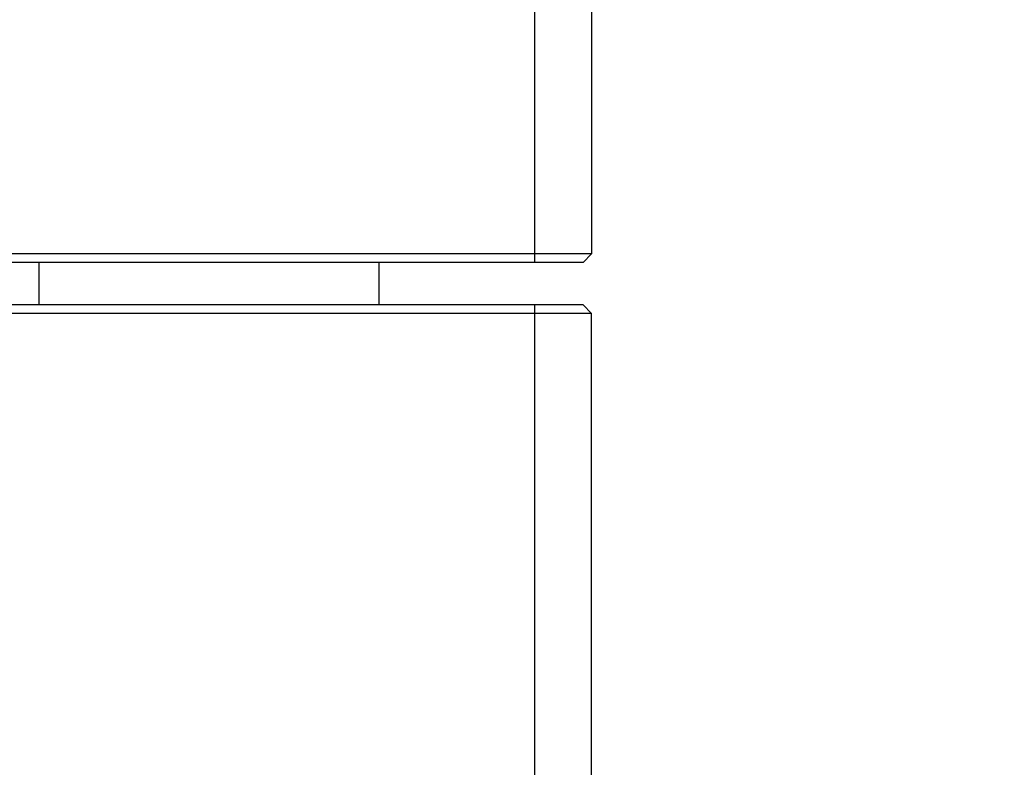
# Model space of a CAD drawing. Header units: inches. Extents: x 0 to 22, y 0 to 17.
# Tile 101 of 106: x 19.534 to 19.882, y 6.799 to 7.063. Entities that reach past the tile are written whole.
import ezdxf

# ---------------------------------------------------------------- set-up
doc = ezdxf.new("R2010")
doc.units = ezdxf.units.IN
doc.header["$LTSCALE"] = 1.21
doc.header["$MEASUREMENT"] = 0
doc.layers.get('0').update_dxf_attribs({"linetype": 'CONTINUOUS'})
doc.styles.get("Standard").update_dxf_attribs({"font": 'txt', "width": 0.95})
doc.dimstyles.new('DIMSTYLE_1', dxfattribs={"dimtxt": 0.125, "dimasz": 0.1875, "dimexe": 0.125, "dimexo": 0.0625, "dimgap": 0.0625, "dimtad": 0, "dimtih": 1, "dimtoh": 1, "dimdec": 3, "dimzin": 4, "dimdsep": 46, "dimtxsty": 'STANDARD', "dimblk": '_FILLED', "dimblk1": '_FILLED', "dimblk2": '_FILLED', "dimcen": 0.09, "dimadec": 3, "dimazin": 1, "dimtp": 0.001, "dimtm": 0.001, "dimtfac": 1, "dimtdec": 3, "dimtofl": 0, "dimtmove": 0, "dimatfit": 3, "dimldrblk": '_FILLED', "dimfxl": 1, "dimtolj": 1, "dimtzin": 4, "dimarcsym": 0})

# ---------------------------------------------------------------- blocks, each defined once
blk = doc.blocks.new('_FILLED')
at = {"color": 0, "linetype": 'BYBLOCK'}
blk.add_solid([(0, 0), (-1, 0.1667), (-1, -0.1667)], dxfattribs=at)
blk = doc.blocks.new('*D11')
at = {"color": 2, "linetype": 'CONTINUOUS'}
for p, q in [((20.14401, 8.39392), (19.95651, 8.39392)), ((20.14401, 7.39392), (20.14401, 8.39392)), ((19.79579, 7.39392), (20.26901, 7.39392)), ((18.21068, 7.16892), (20.26901, 7.16892)), ((20.14401, 7.16892), (20.14401, 6.66892))]:
    blk.add_line(p, q, dxfattribs=at)
at = {"color": 2, "linetype": 'CONTINUOUS', "xscale": 0.1875, "yscale": 0.1875, "zscale": 0.1875}
for p, rotation in [((20.14401, 7.39392), 270), ((20.14401, 7.16892), 90)]:
    blk.add_blockref('_FILLED', p, dxfattribs=dict(at, rotation=rotation))
at = {"color": 2, "linetype": 'CONTINUOUS', "insert": (19.89401, 8.45642), "char_height": 0.125, "width": 1.3125, "attachment_point": 3, "line_spacing_factor": 0.9}
blk.add_mtext('.225{\\ftxt.shx;\\W1.000000;\\H0.125000; }[5.72]', dxfattribs=at)

msp = doc.modelspace()

# ---------------------------------------------------------------- linework, layer by layer
at = {"color": 7, "linetype": 'CONTINUOUS'}
for p, q in [((19.71629, 6.97692), (19.71629, 7.39392)), ((19.73629, 7.39092), (19.73629, 6.97992)), ((19.73629, 6.97992), (14.09129, 6.97992)), ((19.73329, 6.97692), (19.73629, 6.97992)), ((19.73329, 6.97692), (14.09429, 6.97692)), ((19.54129, 6.96192), (19.54129, 6.97692)), ((19.66129, 6.96192), (19.66129, 6.97692)), ((19.73329, 6.96192), (14.09429, 6.96192)), ((19.71629, 6.77392), (19.71629, 6.96192)), ((19.73629, 6.95892), (19.73329, 6.96192)), ((19.73629, 6.95892), (14.09129, 6.95892)), ((19.73629, 6.77692), (19.73629, 6.95892))]:
    msp.add_line(p, q, dxfattribs=at)

# ---------------------------------------------------------------- dimensions: what is measured, and where the dimension line sits
at = {"color": 2, "linetype": 'CONTINUOUS'}
dim = msp.add_linear_dim(base=(20.14401, 7.39392), p1=(18.14818, 7.16892), p2=(19.73329, 7.39392), angle=90, dimstyle='DIMSTYLE_1', dxfattribs=at)
dim.commit()
dim.dimension.update_dxf_attribs({"geometry": '*D11', "text_midpoint": (19.23776, 8.39392), "dimtype": 160})

doc.saveas('drawing.dxf')
